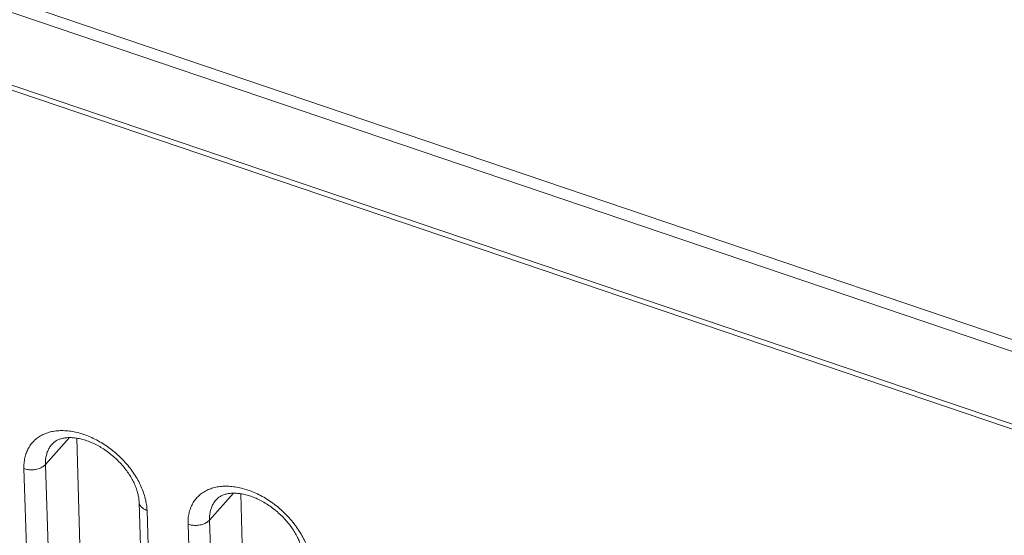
# Model space of a CAD drawing. Header units: millimetres. Extents: x -473 to 23648, y -382 to 1866.
# Tile 33 of 256: x 429 to 460, y 373 to 389. Entities that reach past the tile are written whole.
import ezdxf

# ---------------------------------------------------------------- set-up
doc = ezdxf.new("R2010")
doc.units = ezdxf.units.MM
doc.header["$LTSCALE"] = 80
for name, color, linetype in [('02___PRT_ALL_AXES', 7, 'CONTINUOUS'), ('08_ALL_DRAFTS', 7, 'CONTINUOUS'), ('09_ALL_ROUNDS', 7, 'CONTINUOUS'), ('20_ALL_FEATURES', 7, 'CONTINUOUS')]:
    doc.layers.add(name, color=color, linetype=linetype)

msp = doc.modelspace()

# ---------------------------------------------------------------- linework, layer by layer
at = {"layer": '02___PRT_ALL_AXES', "color": 0, "linetype": 'Continuous', "lineweight": 0}
msp.add_line((416.415, 394.089), (478.407, 373.082), dxfattribs=at)
at = {"layer": '08_ALL_DRAFTS', "color": 0, "linetype": 'Continuous', "lineweight": 0}
for p, q in [((429.96, 375.124), (430.722, 375.979)), ((430.953, 375.96), (431.321, 363.347)), ((435.17, 373.359), (435.931, 374.213)), ((436.163, 374.195), (436.531, 361.582))]:
    msp.add_line(p, q, dxfattribs=at)
at = {"layer": '09_ALL_ROUNDS', "color": 0, "linetype": 'Continuous', "lineweight": 0}
for p, q in [((493.518, 365.271), (401.484, 396.458)), ((493.605, 365.076), (401.572, 396.263)), ((430.386, 362.298), (429.96, 375.124)), ((429.704, 362.167), (429.278, 374.993)), ((432.934, 373.931), (433.359, 361.105)), ((433.186, 373.669), (433.611, 360.843)), ((434.914, 360.402), (434.488, 373.228)), ((435.596, 360.533), (435.17, 373.359))]:
    msp.add_line(p, q, dxfattribs=at)
for points, knots in [([(429.278, 374.993), (429.277, 375.052), (429.279, 375.169), (429.304, 375.339), (429.351, 375.5), (429.419, 375.647), (429.507, 375.781), (429.614, 375.897), (429.739, 375.997), (429.881, 376.078), (430.037, 376.139), (430.206, 376.181), (430.386, 376.202), (430.576, 376.202), (430.772, 376.182), (430.973, 376.142), (431.177, 376.082), (431.382, 376.003), (431.584, 375.906), (431.783, 375.791), (431.976, 375.661), (432.161, 375.516), (432.336, 375.358), (432.498, 375.189), (432.647, 375.011), (432.781, 374.825), (432.897, 374.634), (432.996, 374.439), (433.075, 374.243), (433.134, 374.048), (433.172, 373.857), (433.184, 373.731), (433.186, 373.669)], [0, 0, 0, 0, 0.177307, 0.349059, 0.515326, 0.676875, 0.835084, 0.992173, 1.150618, 1.312495, 1.47942, 1.652753, 1.833538, 2.022381, 2.219432, 2.424491, 2.63706, 2.856386, 3.0815, 3.311256, 3.544364, 3.77943, 4.015089, 4.24998, 4.482613, 4.711403, 4.935201, 5.153394, 5.365148, 5.569048, 5.763901, 5.948838, 5.948838, 5.948838, 5.948838]), ([(429.96, 375.124), (429.959, 375.17), (429.961, 375.261), (429.981, 375.393), (430.017, 375.518), (430.07, 375.633), (430.125, 375.716), (430.162, 375.761), (430.173, 375.773)], [0, 0, 0, 0, 0.1380131, 0.271591, 0.4009019, 0.5265442, 0.6495896, 0.699874, 0.699874, 0.699874, 0.699874]), ([(432.934, 373.931), (432.932, 373.975), (432.924, 374.066), (432.895, 374.206), (432.851, 374.352), (432.791, 374.503), (432.715, 374.656), (432.623, 374.809), (432.516, 374.961), (432.395, 375.109), (432.262, 375.25), (432.119, 375.384), (431.966, 375.507), (431.807, 375.619), (431.644, 375.716), (431.48, 375.8), (431.316, 375.868), (431.155, 375.92), (431, 375.956), (430.852, 375.976), (430.712, 375.982), (430.583, 375.972), (430.463, 375.948), (430.354, 375.908), (430.255, 375.852), (430.198, 375.802), (430.173, 375.773)], [0, 0, 0, 0, 0.131967, 0.27502, 0.428228, 0.589837, 0.760809, 0.939848, 1.125518, 1.317, 1.511934, 1.70845, 1.904763, 2.099359, 2.289845, 2.474327, 2.652596, 2.821633, 2.980844, 3.130538, 3.269444, 3.398653, 3.519586, 3.634093, 3.745403, 3.859166, 3.859166, 3.859166, 3.859166]), ([(429.278, 374.993), (429.3, 374.986), (429.343, 374.974), (429.411, 374.962), (429.481, 374.956), (429.553, 374.957), (429.623, 374.964), (429.692, 374.977), (429.757, 374.996), (429.818, 375.02), (429.873, 375.05), (429.921, 375.084), (429.948, 375.11), (429.96, 375.124)], [0, 0, 0, 0, 0.0668036, 0.1359046, 0.2065299, 0.2778352, 0.3489453, 0.4189936, 0.4871625, 0.5527242, 0.6150867, 0.6738432, 0.7288296, 0.7288296, 0.7288296, 0.7288296]), ([(434.488, 373.228), (434.486, 373.287), (434.489, 373.404), (434.514, 373.574), (434.561, 373.734), (434.629, 373.882), (434.717, 374.015), (434.824, 374.132), (434.949, 374.232), (435.09, 374.313), (435.247, 374.374), (435.416, 374.415), (435.596, 374.436), (435.785, 374.437), (435.981, 374.417), (436.183, 374.377), (436.387, 374.317), (436.591, 374.238), (436.794, 374.141), (436.993, 374.026), (437.186, 373.896), (437.371, 373.751), (437.545, 373.593), (437.708, 373.424), (437.857, 373.246), (437.99, 373.06), (438.107, 372.869), (438.205, 372.674), (438.284, 372.478), (438.343, 372.283), (438.381, 372.092), (438.393, 371.965), (438.395, 371.904)], [0, 0, 0, 0, 0.177307, 0.349059, 0.515326, 0.676875, 0.835084, 0.992173, 1.150618, 1.312495, 1.47942, 1.652753, 1.833538, 2.022381, 2.219432, 2.424491, 2.63706, 2.856386, 3.0815, 3.311256, 3.544364, 3.77943, 4.015089, 4.24998, 4.482613, 4.711403, 4.935201, 5.153394, 5.365148, 5.569048, 5.763901, 5.948838, 5.948838, 5.948838, 5.948838]), ([(438.143, 372.165), (438.142, 372.209), (438.133, 372.301), (438.105, 372.441), (438.061, 372.587), (438, 372.738), (437.924, 372.89), (437.832, 373.044), (437.725, 373.195), (437.605, 373.343), (437.472, 373.485), (437.328, 373.619), (437.176, 373.742), (437.017, 373.853), (436.854, 373.951), (436.689, 374.034), (436.525, 374.102), (436.365, 374.154), (436.209, 374.191), (436.061, 374.211), (435.922, 374.216), (435.792, 374.207), (435.673, 374.182), (435.563, 374.143), (435.464, 374.087), (435.408, 374.036), (435.383, 374.008)], [0, 0, 0, 0, 0.131967, 0.27502, 0.428228, 0.589837, 0.760809, 0.939848, 1.125518, 1.317, 1.511934, 1.70845, 1.904763, 2.099359, 2.289845, 2.474327, 2.652596, 2.821633, 2.980844, 3.130538, 3.269444, 3.398653, 3.519586, 3.634093, 3.745403, 3.859166, 3.859166, 3.859166, 3.859166]), ([(433.186, 373.669), (433.165, 373.676), (433.127, 373.691), (433.074, 373.72), (433.028, 373.753), (432.99, 373.791), (432.961, 373.832), (432.942, 373.875), (432.935, 373.909), (432.934, 373.927), (432.934, 373.931)], [0, 0, 0, 0, 0.0638479, 0.1242443, 0.1809098, 0.233841, 0.2833694, 0.3302019, 0.3754061, 0.385388, 0.385388, 0.385388, 0.385388]), ([(435.17, 373.359), (435.168, 373.405), (435.17, 373.495), (435.19, 373.628), (435.226, 373.753), (435.279, 373.868), (435.334, 373.951), (435.371, 373.996), (435.383, 374.008)], [0, 0, 0, 0, 0.1380131, 0.271591, 0.4009019, 0.5265442, 0.6495896, 0.699874, 0.699874, 0.699874, 0.699874]), ([(434.488, 373.228), (434.509, 373.221), (434.553, 373.208), (434.621, 373.196), (434.691, 373.191), (434.762, 373.191), (434.833, 373.198), (434.901, 373.211), (434.966, 373.23), (435.027, 373.255), (435.082, 373.285), (435.13, 373.319), (435.158, 373.345), (435.17, 373.359)], [0, 0, 0, 0, 0.0668036, 0.1359046, 0.2065299, 0.2778352, 0.3489453, 0.4189936, 0.4871625, 0.5527242, 0.6150867, 0.6738432, 0.7288296, 0.7288296, 0.7288296, 0.7288296])]:
    msp.add_open_spline(points, degree=3, knots=knots, dxfattribs=at)
at = {"layer": '20_ALL_FEATURES', "color": 0, "linetype": 'Continuous', "lineweight": 0}
msp.add_line((401.407, 398.79), (493.44, 367.603), dxfattribs=at)

doc.saveas('drawing.dxf')
